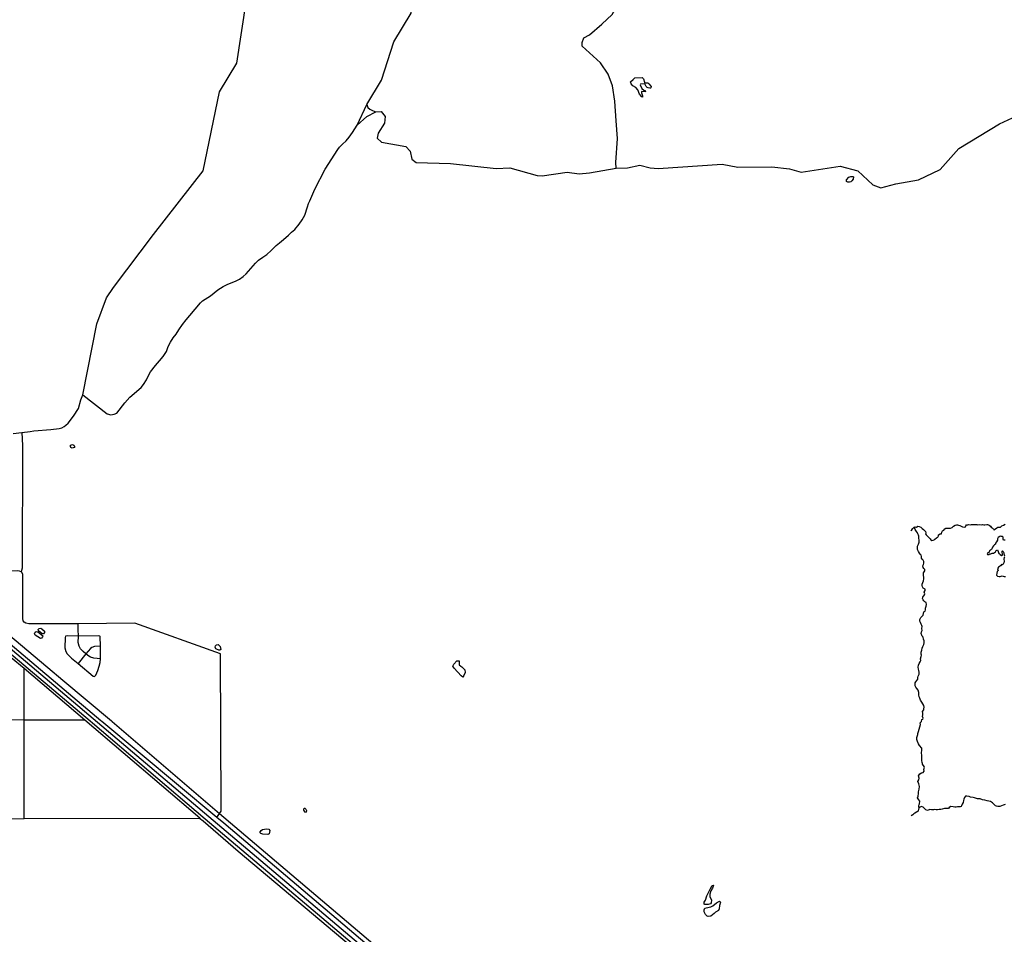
# Model space of a CAD drawing. Header units: millimetres. Extents: x 35 to 72953, y -43 to 70184.
# Tile 127 of 204: x 12175 to 20194, y 53889 to 61340. Entities that reach past the tile are written whole.
import ezdxf

# ---------------------------------------------------------------- set-up
doc = ezdxf.new("R2010")
doc.units = ezdxf.units.MM
for name, color, linetype in [('railways', 4, 'Continuous'), ('roads_1', 1, 'Continuous'), ('roads_2', 2, 'Continuous'), ('roads_3', 3, 'Continuous'), ('water', 7, 'Continuous')]:
    doc.layers.add(name, color=color, linetype=linetype)

msp = doc.modelspace()

# ---------------------------------------------------------------- linework, layer by layer
at = {"layer": 'railways'}
msp.add_lwpolyline([(11080.08, 57177.12), (12404.94, 56062.41), (12526.1, 55960.54), (12921.58, 55627.93), (12928.81, 55621.82), (13803.12, 54871.9), (15674.59, 53283.65), (15715.32, 53249.42), (15766.26, 53206.61), (16246.63, 52799.38), (17782.64, 51496.94), (17848.25, 51441.92), (19013.32, 50454.65), (19147.07, 50341.1), (19232.91, 50268.23), (19284.89, 50221.88), (19319.95, 50189.17), (19423.6, 50087.81), (19521.55, 49984.91), (19673.79, 49805.15), (20258.88, 48960.74)], dxfattribs=at)
at = {"layer": 'roads_1'}
for points in [[(10651.32, 57354.95), (10788.53, 57250.02), (11196.07, 56936.12), (12748.91, 55628.02), (12769, 55611.02), (13685.04, 54828.73), (15180.53, 53565.51), (15601.71, 53224.81)], [(15618.7, 53247.27), (15112.1, 53666), (13751.17, 54815.77), (11208.24, 56969.81), (10999.63, 57125.97), (10703.23, 57348.13), (10670.13, 57377.64)]]:
    msp.add_lwpolyline(points, dxfattribs=at)
at = {"layer": 'roads_2'}
for points in [[(13779.96, 54840.28), (12844.21, 55621.97), (12837.08, 55627.97), (11042.43, 57143.94), (10967.4, 57221.69), (10702.79, 57442.43), (10603.37, 57528.15), (10301.3, 57788.38), (7684.52, 59999.96), (7373.97, 60316.46), (6436.96, 61637.23)], [(12290.22, 57989.7), (12428.26, 58001.48), (12496.46, 58008.59), (12517.7, 58015.22), (12537, 58026.4), (12551.94, 58037.06), (12569.26, 58052.46), (12613.45, 58110), (12653.26, 58172.56), (12673.73, 58242.54), (12689.15, 58282.71), (12887.9, 58128.11), (12916.21, 58120.38), (12944.3, 58126.3), (12965.74, 58135.19), (13032.59, 58218.81), (13072.18, 58265.14), (13163.06, 58344.6), (13184.34, 58369.17), (13206.83, 58405.6), (13223.09, 58440.64), (13241.05, 58471.37), (13281.34, 58523.16), (13314.88, 58561.18), (13344.83, 58597.1), (13369.7, 58638.05), (13384.32, 58677.1), (13402.71, 58714.17), (13424.37, 58747.82), (13450.33, 58779.37), (13471.31, 58813.92), (13502.26, 58857.21), (13530.44, 58895.4), (13561.32, 58930.98), (13648.84, 59034.67), (13663.22, 59049.19), (13728.39, 59090.57), (13759.58, 59114.32), (13789.15, 59138.32), (13833.11, 59166.55), (13871.24, 59186.39), (13932.48, 59210.14), (13964.77, 59225.99), (13995.07, 59247.68), (14018.82, 59269.17), (14094.8, 59356.22), (14121.06, 59380.93), (14156.02, 59404.43), (14187.54, 59428.3), (14222.95, 59459.84), (14264.23, 59499.9), (14291.02, 59521.29), (14324.56, 59548.11), (14362.9, 59586.01), (14389.73, 59608.25), (14414.62, 59631.83), (14450.85, 59672.99), (14476.84, 59708.68), (14497.34, 59746.95), (14517.8, 59814.48), (14526.49, 59843.78), (14538.64, 59864.03), (14578.06, 59958.9), (14663.12, 60123.38), (14765.77, 60282.95), (14780.07, 60302.46), (14804.25, 60325.55), (14833.22, 60352.46), (14858.57, 60383.09), (14886.66, 60420.71), (14922.93, 60481), (15001.98, 60552.61), (15076.23, 60590.29), (15118.83, 60592.34), (15151.02, 60551.16), (15145.14, 60495.87), (15093.35, 60415.83), (15087.23, 60374.7), (15120.45, 60343.55), (15318.97, 60308.12), (15355.2, 60269.95), (15368.2, 60202.71), (15404.44, 60175.58), (15684.81, 60168.93), (16055.08, 60127.5), (16167.44, 60133.28), (16389.3, 60069.64), (16430.44, 60067.69), (16632.86, 60097.97), (16730.82, 60085.64), (16816.57, 60091.97), (17032.31, 60131.04), (17126.44, 60134.56), (17224.45, 60153.79), (17310.87, 60133.59), (17375.71, 60127.04), (17897.1, 60163.69), (18023.43, 60137.66), (18300.1, 60142.32), (18445.62, 60126.37), (18540.25, 60098.96), (18857.83, 60145.71), (19001.93, 60108.43), (19122.76, 59994.91), (19187.17, 59971.49), (19310.1, 60004.27), (19495.77, 60035.62), (19671.26, 60119.68), (19823.66, 60291.06), (20154.5, 60491.32), (20437.88, 60622.43)], [(15046.17, 53646.1), (13953.82, 54562.4), (13669.98, 54811.3), (13642.66, 54834.4), (12705.74, 55634.8), (12210.62, 56054.21), (11890.51, 56314.4), (11755.91, 56438.5), (11310.89, 56813.95), (11283.96, 56838.01), (11199.19, 56908.29), (11107.42, 56974.49), (10698.63, 57232.58), (10605.13, 57296.17), (10185.39, 57747.37), (10117.99, 57805.94), (10113.4, 57810.94), (10102.33, 57821.05), (9869.53, 58033.16), (8993.69, 58749.71), (8898.09, 58830.19), (7946.75, 59633.55)], [(12122.35, 57969.97), (12191.93, 57978.23), (12261.47, 57986.48)], [(12261.47, 57986.48), (12290.22, 57989.7)], [(15451.72, 53422.24), (13837.65, 54794.5), (13779.96, 54840.28)]]:
    msp.add_lwpolyline(points, dxfattribs=at)
at = {"layer": 'roads_3'}
for points in [[(17032.31, 60131.04), (17030.82, 60176.02), (17043.69, 60373.31), (17033.74, 60517.43), (17020.81, 60677.08), (17003.89, 60802.03), (16967, 60895.97), (16905.41, 60988.4), (16755.1, 61123.19), (16754.86, 61154.78), (16769.95, 61193), (16816.67, 61216.66), (16916.19, 61302.54), (16999.81, 61381.12), (17059.42, 61487.68), (17111.62, 61601.01), (17162.62, 61727.86), (17152.72, 61837.07), (17185.92, 61933.57), (17175.85, 61989.46), (17181.02, 62063.17), (17234.58, 62207.86), (17224.68, 62317.07)], [(12689.15, 58282.71), (12802.42, 58862.68), (12881.43, 59075.24), (12938.03, 59157.4), (13264.72, 59589.58), (13669.64, 60109.88), (13802.27, 60752.59), (13943.5, 60985.13), (14019.5, 61483.84), (14122.1, 61605.6), (14188.26, 61674.66), (14213.79, 61720.4), (14205.28, 61767.27)], [(14922.93, 60481), (15002.87, 60650.29), (15121.34, 60847.96), (15221.43, 61160.4), (15362.71, 61392.97), (15388.4, 61603.55)], [(15002.87, 60650.29), (15011.02, 60625.12), (15025.87, 60610.3), (15048.15, 60599.16), (15076.23, 60590.29)], [(12191.93, 57978.23), (12197.87, 57871.61), (12196.31, 56870.71), (12187.07, 56842.54)], [(19463.72, 57201.04), (19456.92, 57203.14), (19448.77, 57195.08), (19442.79, 57191.12), (19436.65, 57178.28), (19433.12, 57173.27)], [(19463.72, 57201.04), (19469.22, 57207.35), (19479.67, 57206.19), (19488.61, 57214.28), (19499.32, 57212.38), (19514.91, 57205.49), (19524.67, 57193.95), (19536.79, 57186.84), (19544.67, 57178.85), (19551.62, 57170.42), (19553.95, 57159.11), (19552.54, 57151.91), (19556.57, 57143.59), (19568.3, 57133.15), (19573.18, 57125.94), (19582.67, 57120.28), (19591.3, 57110.51), (19596.56, 57101.75), (19603.41, 57096.75), (19614.04, 57100.51), (19623.16, 57103.61), (19627.95, 57107.59), (19642.72, 57119.99), (19651.94, 57124.74), (19657.5, 57136.49), (19657.88, 57144.58), (19672.46, 57150.77), (19683.55, 57152.87), (19685.44, 57166.05), (19689.96, 57174.7), (19701.81, 57182), (19709.53, 57191.19), (19718.65, 57198.94), (19733.22, 57198.15), (19745.53, 57197.58), (19755.02, 57196.57), (19769.78, 57202.87), (19779.57, 57213.5), (19793.58, 57220.92), (19804.96, 57223.9), (19812.95, 57225.33), (19821.78, 57222.32), (19832.02, 57220.21), (19842.35, 57214.1), (19852.68, 57207.99), (19867.06, 57205.43), (19877.02, 57207.52), (19879.29, 57217.83), (19886.16, 57225.91), (19895.83, 57223.79), (19906.18, 57226.55), (19918.86, 57226.1), (19927.79, 57227.08), (19946.59, 57228.28), (19953.17, 57228.61), (19959.65, 57228.82), (19970.18, 57227.04), (19977.03, 57224.04), (19991.89, 57227.01), (20008.05, 57225), (20015.38, 57226.32), (20027.22, 57225.87), (20035.87, 57225.97), (20050.62, 57227.17), (20056.92, 57228.05), (20066.22, 57225.16), (20069.79, 57222.83), (20080.87, 57213.17), (20086.03, 57206.96), (20095.7, 57199.19), (20105.28, 57190.75), (20109.03, 57184.54), (20123.14, 57193.17), (20133.2, 57201.59), (20142.14, 57205.12), (20162.34, 57206.88), (20173.63, 57217.5), (20187.83, 57221.92), (20200.62, 57230.33)], [(20201.08, 54946.81), (20185.37, 54940.95), (20170.42, 54935.43), (20157.44, 54929.23), (20142.4, 54930.36), (20131.41, 54932.81), (20123.04, 54936.25), (20113.84, 54944.69), (20104.54, 54952.79), (20097.22, 54960.23), (20089.14, 54965.11), (20082.19, 54971.33), (20067.34, 54972.67), (20054.56, 54975.9), (20035.95, 54980.69), (20015.28, 54984.37), (19997.61, 54993.15), (19976.75, 54993.17), (19967.16, 54994.51), (19959.08, 54996.96), (19951.37, 55000.62), (19939.25, 55004.52), (19919.89, 55007.42), (19906.64, 55010.98), (19889.82, 55014.11), (19878.73, 55014.56), (19869.6, 55003.15), (19863.66, 54990.08), (19861.48, 54978.55), (19859.12, 54963.81), (19850.45, 54948.64), (19844.05, 54936.89), (19842.35, 54929.14), (19833.04, 54927.7), (19813.96, 54926.84), (19801.26, 54924.97), (19790.17, 54923.87), (19778.05, 54927.88), (19757.09, 54930.45), (19744.48, 54922.59), (19738.74, 54913.4), (19728.96, 54914.74), (19706.97, 54914.43), (19689.1, 54909.8), (19677.82, 54906.15), (19662.78, 54905.5), (19650.65, 54903.08), (19639.84, 54902.87), (19624.14, 54904.55), (19617.28, 54903.34), (19600.07, 54902.58), (19586.82, 54906.03), (19568.01, 54897.63), (19554.01, 54903.08), (19542.37, 54916.73), (19532.7, 54924.5), (19520.39, 54930.16), (19508.26, 54924.75), (19501.7, 54920.15), (19496.99, 54923.84), (19497.45, 54929.19), (19497.46, 54935.95), (19499.35, 54945.48), (19502.56, 54952.46), (19505.31, 54973.74), (19497.33, 54985.84), (19486.73, 55001.04), (19492.1, 55015.33), (19495.79, 55036.05), (19496.28, 55048.91), (19500.91, 55071.3), (19503.47, 55094.02), (19497.01, 55114.2), (19490.83, 55133.72), (19499.11, 55146.57), (19499.98, 55162.2), (19496.05, 55179.72), (19504.62, 55195), (19520.23, 55203.63), (19534.06, 55208.27), (19540.18, 55218.13), (19537.19, 55232.88), (19543.22, 55251.05), (19540.41, 55257.04), (19528.12, 55273.9), (19526.71, 55280), (19525.88, 55287.43), (19521.01, 55306.28), (19521.03, 55327.34), (19520.87, 55344.97), (19520.14, 55367.58), (19522.61, 55390.19), (19521.22, 55406.04), (19504.23, 55426.13), (19494.09, 55439.55), (19486.5, 55458.52), (19480.69, 55474.93), (19480.14, 55491.11), (19488.82, 55516.6), (19490.43, 55524.13), (19493.83, 55540.09), (19501.19, 55561.15), (19506.85, 55578.88), (19510.06, 55596.94), (19509.7, 55611.46), (19518.74, 55621.87), (19522.24, 55640.16), (19531.08, 55641.92), (19534.19, 55649.57), (19528.37, 55663.65), (19529.33, 55677.51), (19530.85, 55689.26), (19527.95, 55703.12), (19538.77, 55716.96), (19539.82, 55725.83), (19541.34, 55740.68), (19537.31, 55753.99), (19529.15, 55766.08), (19521.36, 55780.5), (19512.64, 55797.02), (19506.46, 55812.99), (19500.55, 55823.42), (19497, 55841.16), (19497.86, 55859.45), (19492.15, 55877.75), (19482.39, 55890.84), (19474.04, 55901.93), (19468.79, 55914.13), (19467.12, 55936.75), (19474.56, 55946.16), (19481.99, 55956.68), (19489.72, 55967.98), (19489.64, 55981.06), (19493.31, 55992.03), (19499.72, 56007.32), (19500.49, 56023.84), (19498.07, 56036.92), (19494.6, 56048.45), (19491.14, 56065.31), (19496.33, 56080.49), (19500.48, 56094.67), (19507.64, 56108.96), (19512.73, 56119.04), (19510.77, 56134.01), (19517.37, 56151.85), (19520.49, 56163.49), (19515.51, 56170.92), (19516.09, 56186.22), (19521, 56204.39), (19523.65, 56219.57), (19531.19, 56234.53), (19539.66, 56249.48), (19539.96, 56263.12), (19539.89, 56280.41), (19536.71, 56294.05), (19534.19, 56310.57), (19525.17, 56317.79), (19517.77, 56339.85), (19519.48, 56352.49), (19525.6, 56365.01), (19522.89, 56379.09), (19524.04, 56396.38), (19522.45, 56405.36), (19517.39, 56415.12), (19510.17, 56429.65), (19505.48, 56441.3), (19505.31, 56452.38), (19508.23, 56459.58), (19514.73, 56470.77), (19522.63, 56477.3), (19532.23, 56489.6), (19535.44, 56502.45), (19539.78, 56515.53), (19549.84, 56521.39), (19551.83, 56531.81), (19553.15, 56540.45), (19551.37, 56544.89), (19554.2, 56553.64), (19558.07, 56563.06), (19561, 56575.14), (19558.1, 56590.99), (19546.36, 56597.1), (19537.81, 56604.65), (19533.03, 56612.64), (19528.53, 56623.84), (19530.24, 56636.81), (19544.45, 56654.64), (19546.25, 56662.84), (19542.31, 56676.15), (19549.47, 56689.77), (19548.45, 56701.52), (19534.08, 56709.74), (19527.32, 56719.06), (19523.86, 56731.59), (19524.16, 56742.57), (19529.34, 56755.97), (19536.22, 56769.49), (19538.77, 56783.9), (19537.28, 56798.86), (19536.83, 56811.94), (19536.94, 56822.92), (19534.6, 56834.12), (19546.08, 56848.96), (19547.22, 56861.15), (19539.34, 56870.14), (19533.24, 56876.91), (19529.31, 56889.88), (19536.18, 56901.07), (19539.39, 56913.48), (19539.12, 56925.23), (19532.18, 56936.77), (19523.64, 56945.87), (19519.51, 56954.63), (19518.96, 56966.05), (19516.25, 56976.47), (19511.93, 56984.12), (19504.24, 56994.89), (19495.98, 57007.53), (19487.17, 57024.39), (19486.99, 57036.58), (19486.91, 57044.34), (19488.14, 57050.44), (19494.26, 57066.28), (19496.72, 57075.7), (19500.96, 57084.23), (19501.73, 57102.19), (19497.89, 57113.95), (19497.63, 57131.46), (19493.97, 57141.44), (19490.51, 57151.87), (19486.76, 57158.41), (19479.16, 57169.39), (19467.71, 57185.92), (19463.72, 57201.04)], [(20199.92, 57100.64), (20188.36, 57100.1), (20185.17, 57107.53), (20185.09, 57123.38), (20180.4, 57130.59), (20170.44, 57129.49), (20164.89, 57131.83), (20158.5, 57130.72), (20144.11, 57122.09), (20138.93, 57110.79), (20137.23, 57100.37), (20129.79, 57087.41), (20122.07, 57075.56), (20121.5, 57068.13), (20114.26, 57060.83), (20106.35, 57053.96), (20097.6, 57041.67), (20095.99, 57034.24), (20093.36, 57028.7), (20089.03, 57023.83), (20082.63, 57018.96), (20072.01, 57012.43), (20069.36, 57002.68), (20059.02, 56995.15), (20054.31, 56990.61), (20058.07, 56984.51), (20067.56, 56983.5), (20075.74, 56989.26), (20084.67, 56989.8), (20096.23, 56993.67), (20105.44, 56994.99), (20121.24, 57005.17), (20128.77, 57015.8), (20138.84, 57020.34), (20142.4, 57014.79), (20144.37, 57008.25), (20148.39, 56990.62), (20154.87, 56987.4), (20161.26, 56984.07), (20170.08, 56974.08), (20179.77, 56977.84), (20178.56, 56989.92), (20175.09, 57000.12), (20175.29, 57009.66), (20180.46, 57014.2), (20185.81, 57007.43), (20189.28, 56996.01), (20190.87, 56987.47), (20194.89, 56972.39)], [(20198.08, 56964.3), (20192.72, 56959.65), (20189.97, 56944.24), (20193.53, 56929.27), (20190.7, 56915.97), (20185.14, 56903.67), (20178.08, 56898.36), (20173.01, 56905.46), (20164.16, 56890.39), (20147.7, 56878.88), (20139.61, 56865.26), (20142.7, 56853.39), (20135.45, 56844.76), (20132.71, 56832.34), (20129.03, 56814.94), (20137.48, 56806.95), (20150.72, 56803.72), (20160.22, 56803.27), (20176.01, 56808.35), (20192.64, 56804.01), (20204.01, 56804.66)], [(12187.07, 56842.54), (12173.51, 56848.3), (12154.03, 56850.65), (11564.75, 56846.13), (11538.47, 56851.17), (11524.64, 56857.78)], [(12212.75, 56430.88), (12202.91, 56443.06), (12199.98, 56460.79), (12201.54, 56820.41), (12194.74, 56835.2), (12187.07, 56842.54)], [(13811.5, 56172.83), (13113.77, 56422.52), (12652.39, 56419.17), (12250.08, 56418.74), (12224.85, 56424.7), (12212.75, 56430.88)], [(12833.48, 56132.53), (12777.62, 56137.67), (12751.81, 56147.47), (12730.45, 56159.93), (12714.33, 56173.79), (12693.1, 56192.2), (12671.47, 56214.11), (12659.04, 56237.47), (12651.67, 56266.45), (12654.05, 56319.18), (12650.35, 56371.68), (12652.39, 56419.17)], [(12547.65, 56318.25), (12545.74, 56308.02), (12543.8, 56223.8), (12551.17, 56193.06), (12561.46, 56174.85), (12595.9, 56138.6), (12651.05, 56094.46), (12772.61, 55992.87), (12785.39, 55989.34), (12795.79, 56000.23), (12811.3, 56039.5), (12821.45, 56072.88), (12829.53, 56102.41), (12833.48, 56132.53), (12832.99, 56236.47), (12830.61, 56314.07), (12828.43, 56318.14), (12820.12, 56319.93), (12654.05, 56319.18)], [(12654.05, 56319.18), (12561.8, 56321.58), (12547.65, 56318.25)], [(12832.99, 56236.47), (12783.74, 56233.11), (12762.64, 56224.88), (12751.64, 56216.92), (12714.33, 56173.79), (12651.05, 56094.46)], [(13816.19, 54891.47), (13815.39, 54908.37), (13811.5, 56172.83)], [(12210.39, 54828.71), (12211.9, 55633.35), (12210.62, 56054.21)], [(12705.74, 55634.8), (12211.9, 55633.35), (11405.84, 55635.04), (10981.72, 55629.97), (10605.61, 55625.47), (8995.9, 55622.82), (7381.36, 55628.49), (7261.34, 55623.76)], [(13779.96, 54840.28), (13803.12, 54871.9), (13816.19, 54891.47)], [(19501.7, 54920.15), (19494.33, 54908.58), (19491.11, 54891.84), (19479.92, 54884.98), (19465.06, 54877.24), (19456.97, 54871.04), (19448.59, 54861.19), (19436.12, 54853.73)], [(13669.98, 54811.3), (13639.46, 54833.52), (12210.39, 54828.71), (11843.87, 54826.94), (10894.61, 54827.63), (10605.81, 54825.49), (10445.62, 54826.15), (10221.9, 54827.07), (10112.64, 54827.51), (9975.04, 54826.95), (9655.2, 54825.64), (9626.51, 54825.52), (9520.62, 54823.74), (9412.06, 54825.97), (9309.72, 54826.91), (9172.03, 54829.5), (9000.57, 54829.88)]]:
    msp.add_lwpolyline(points, dxfattribs=at)
at = {"layer": 'water'}
for points in [[(17170.33, 60853.5), (17183.75, 60865.68), (17244.73, 60869.22), (17255.67, 60858.23), (17264.17, 60830.17), (17272.68, 60826.5), (17290.97, 60825.26), (17299.49, 60818.53), (17316.52, 60794.73), (17315.89, 60785.58), (17312.84, 60782.54), (17307.35, 60781.94), (17292.73, 60783.8), (17284.82, 60788.07), (17278.12, 60796.62), (17269, 60813.09), (17262.92, 60818.59), (17231.22, 60815), (17228.15, 60810.72), (17240.9, 60780.83), (17258.57, 60766.78), (17268.3, 60763.11), (17272.55, 60752.13), (17239.04, 60756.46), (17239.62, 60743.65), (17246.28, 60720.47), (17248.09, 60708.28), (17242, 60710.74), (17221.92, 60734.54), (17208.58, 60769.92), (17192.15, 60787.02), (17169.63, 60802.29), (17155.01, 60816.34), (17150.78, 60832.81), (17170.33, 60853.5)], [(18926.41, 60057.95), (18944.7, 60062.78), (18961.16, 60062.75), (18966.64, 60059.09), (18964.18, 60040.81), (18951.96, 60027.86), (18944.63, 60020.11), (18934.26, 60016.48), (18918.41, 60017.12), (18908.07, 60022.62), (18908.69, 60035.41), (18926.41, 60057.95)], [(12592.44, 57854.96), (12588.8, 57864.11), (12589.42, 57872.66), (12604.06, 57878.73), (12615.64, 57874.43), (12615.63, 57871.99), (12622.93, 57862.22), (12618.65, 57853.7), (12603.4, 57848.85), (12592.44, 57854.96)], [(12358.75, 56337.46), (12327.69, 56361.91), (12325.27, 56371.67), (12328.34, 56375.92), (12333.21, 56380.19), (12347.24, 56382.59), (12356.38, 56377.1), (12377.67, 56359.39), (12376.43, 56347.19), (12367.88, 56338.07), (12358.75, 56337.46)], [(12362.98, 56321.61), (12359.91, 56312.47), (12351.97, 56302.73), (12344.04, 56299.69), (12300.82, 56325.38), (12297.77, 56330.25), (12295.96, 56339.41), (12300.24, 56350.37), (12310, 56355.23), (12324.03, 56352.76), (12362.98, 56321.61)], [(13772.81, 56213.67), (13766.73, 56228.32), (13769.18, 56238.06), (13777.12, 56246.58), (13790.55, 56249.62), (13806.98, 56234.35), (13812.43, 56209.95), (13803.87, 56204.49), (13795.96, 56203.88), (13772.81, 56213.67)], [(15703.17, 56074.36), (15710.51, 56090.2), (15734.34, 56118.19), (15753.24, 56118.15), (15755.01, 56083.4), (15767.78, 56072.42), (15775.59, 56067.2), (15782.39, 56062.63), (15801.26, 56042.48), (15803.66, 56020.53), (15792.64, 55996.77), (15782.88, 55984.6), (15770.69, 55993.76), (15713.51, 56056.04), (15703.17, 56074.36)], [(14495.38, 54892.21), (14490.44, 54900.55), (14489.23, 54907.87), (14492.29, 54916.4), (14495.95, 54917.61), (14505.08, 54907.84), (14509.94, 54896.86), (14508.09, 54883.45), (14501.99, 54881.03), (14495.38, 54892.21)], [(14207.25, 54707.81), (14196.88, 54701.73), (14155.43, 54704.86), (14137.76, 54710.97), (14131.68, 54718.3), (14140.84, 54734.13), (14153.06, 54742.65), (14184.76, 54748.08), (14204.87, 54744.99), (14210.95, 54735.24), (14207.25, 54707.81)], [(17825.72, 54289.37), (17816.55, 54266.22), (17804.92, 54243.69), (17795.72, 54216.27), (17796.91, 54196.77), (17809.67, 54167.49), (17807.18, 54146.15), (17801.07, 54137.02), (17782.77, 54132.17), (17754.74, 54131.61), (17749.25, 54134.68), (17750.5, 54150.53), (17759.67, 54166.35), (17770.71, 54203.52), (17801.29, 54263.2), (17815.35, 54286.34), (17825.72, 54289.37)], [(17791.28, 54109.6), (17803.46, 54112.02), (17819.95, 54120.53), (17849.86, 54146.68), (17873.65, 54158.22), (17883.39, 54151.5), (17873.59, 54124.09), (17872.94, 54097.88), (17864.98, 54082.05), (17841.18, 54068.07), (17830.2, 54058.95), (17803.95, 54035.83), (17780.77, 54035.26), (17774.68, 54037.7), (17759.46, 54049.92), (17750.36, 54071.88), (17749.17, 54089.56), (17755.29, 54101.75), (17791.28, 54109.6)]]:
    msp.add_lwpolyline(points, close=True, dxfattribs=at)

doc.saveas('drawing.dxf')
